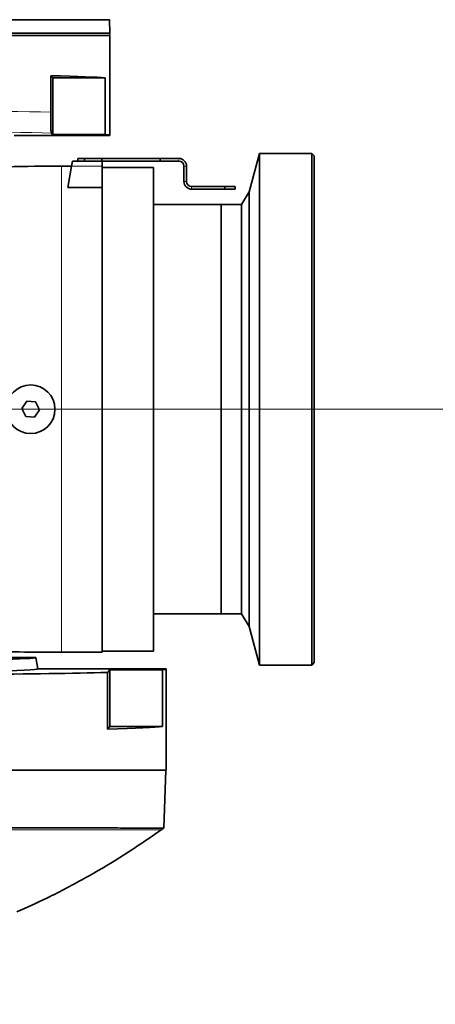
# Model space of a CAD drawing. Header units: millimetres. Extents: x 0 to 14900, y 0 to 10500.
# Tile 53 of 58: x 12897 to 13060, y 5514 to 5899. Entities that reach past the tile are written whole.
import ezdxf

# ---------------------------------------------------------------- set-up
doc = ezdxf.new("R2010")
doc.units = ezdxf.units.MM
doc.header["$LTSCALE"] = 25
doc.styles.add('SLDTEXTSTYLE0', font='TXT', dxfattribs={"width": 0.605})
doc.dimstyles.new('SLDDIMSTYLE1', dxfattribs={"dimtxt": 87.5, "dimasz": 87.5, "dimexe": 0, "dimexo": 0.0625, "dimgap": 21.875, "dimtad": 1, "dimdec": 4, "dimlfac": 25, "dimzin": 12, "dimdsep": 46, "dimtxsty": 'SLDTEXTSTYLE0', "dimsah": 1, "dimcen": 0.09, "dimadec": 1, "dimazin": 3, "dimtfac": 1, "dimtofl": 0, "dimtmove": 0, "dimatfit": 3, "dimfxl": 1, "dimfrac": 2, "dimtolj": 1, "dimtzin": 12, "dimarcsym": 0})
doc.dimstyles.new('SLDDIMSTYLE2', dxfattribs={"dimtxt": 87.5, "dimasz": 87.5, "dimexe": 0, "dimexo": 0.0625, "dimgap": 21.875, "dimtad": 1, "dimdec": 1, "dimrnd": 1e-09, "dimzin": 12, "dimdsep": 46, "dimtxsty": 'SLDTEXTSTYLE0', "dimsah": 1, "dimcen": 0, "dimadec": 0, "dimazin": 3, "dimtfac": 1, "dimtofl": 0, "dimtmove": 0, "dimatfit": 3, "dimfxl": 1, "dimfrac": 2, "dimtolj": 1, "dimtzin": 12, "dimarcsym": 0})

# ---------------------------------------------------------------- blocks, each defined once
blk = doc.blocks.new('_D_6')
at = {"color": 7, "linetype": 'Continuous', "lineweight": 0}
for p, q in [((7841.41, 6286.05), (7563.2, 6335.1)), ((12219.02, 5746.7), (14288.72, 5746.7))]:
    blk.add_line(p, q, dxfattribs=at)
at = {"color": 7, "linetype": 'Continuous', "lineweight": 18}
blk.add_arc((10900.22, 5746.7), 3351, 0, 170, dxfattribs=at)
for points in [[(7600.13, 6328.59), (7628.73, 6412.23), (7604.17, 6416.89)], [(14251.22, 5746.7), (14262.57, 5834.35), (14237.57, 5834.03)]]:
    blk.add_solid(points, dxfattribs=at)
at = {"color": 7, "linetype": 'Continuous', "lineweight": 18, "insert": (11078.26, 9208.14), "char_height": 87.5, "attachment_point": 1, "rotation": 355, "style": 'SLDTEXTSTYLE0'}
blk.add_mtext('170°', dxfattribs=at)
blk = doc.blocks.new('_D_7')
at = {"color": 7, "linetype": 'Continuous', "lineweight": 0}
for p, q in [((12219.02, 5746.7), (14288.59, 5746.7)), ((7841.41, 5207.35), (7563.33, 5158.31))]:
    blk.add_line(p, q, dxfattribs=at)
at = {"color": 7, "linetype": 'Continuous', "lineweight": 18}
blk.add_arc((10900.22, 5746.7), 3350.87, 190, 0, dxfattribs=at)
for points in [[(14251.09, 5746.7), (14237.45, 5659.37), (14262.44, 5659.04)], [(7600.26, 5164.82), (7604.29, 5076.53), (7628.86, 5081.19)]]:
    blk.add_solid(points, dxfattribs=at)
at = {"color": 7, "linetype": 'Continuous', "lineweight": 18, "insert": (11058.59, 2510.11), "char_height": 87.5, "attachment_point": 1, "rotation": 5, "style": 'SLDTEXTSTYLE0'}
blk.add_mtext('170°', dxfattribs=at)
blk = doc.blocks.new('_D_8')
at = {"color": 7, "linetype": 'Continuous', "lineweight": 0}
blk.add_line((12898.4, 8058.92), (10900.22, 5746.7), dxfattribs=at)
at = {"color": 7, "linetype": 'Continuous', "lineweight": 18}
blk.add_solid([(12898.4, 8058.92), (12831.73, 8000.89), (12850.65, 7984.55)], dxfattribs=at)
at = {"color": 7, "linetype": 'Continuous', "lineweight": 18, "insert": (11697.28, 6841.43), "char_height": 87.5, "attachment_point": 1, "rotation": 49.167, "style": 'SLDTEXTSTYLE0'}
blk.add_mtext('R3056', dxfattribs=at)

msp = doc.modelspace()

# ---------------------------------------------------------------- linework, layer by layer
at = {"color": 7, "linetype": 'Continuous', "lineweight": 35}
for p, q in [((12932.6833181, 5893.6968502), (12932.5009972, 5898.9178376)), ((12822.7182389, 5893.6968502), (12932.6833181, 5893.6968502)), ((12932.7182389, 5892.6968502), (12822.7182389, 5892.6968502)), ((12932.6133913, 5892.6968502), (12932.6833181, 5893.6968502)), ((12932.7182389, 5853.6968502), (12932.7182389, 5892.6968502)), ((12909.5383453, 5877.0267437), (12909.5383453, 5862.7913186)), ((12909.5383453, 5877.0267437), (12910.3682389, 5876.1968502)), ((12910.3682389, 5876.1968502), (12910.3682389, 5854.0459515)), ((12910.3682389, 5876.1968502), (12930.8847772, 5876.1968502)), ((12930.8847772, 5854.0459515), (12930.8847772, 5876.1968502)), ((12895.2182389, 5853.6968502), (12932.7182389, 5853.6968502)), ((12910.3682389, 5854.0459515), (12909.7874912, 5854.6266992)), ((12930.8847772, 5854.0459515), (12910.3682389, 5854.0459515)), ((12991.2182418, 5846.6968502), (12987.1800566, 5831.6261377)), ((13011.7182418, 5846.6968502), (12991.2182418, 5846.6968502)), ((12991.2182418, 5846.6968502), (12991.2182418, 5646.6968502)), ((13012.7182418, 5845.6968502), (13011.7182418, 5846.6968502)), ((13011.7182418, 5646.6968502), (13011.7182418, 5846.6968502)), ((13012.7182418, 5845.6968502), (13012.7182418, 5647.6968502)), ((12917.7182418, 5841.6968502), (12913.7182418, 5841.6968502)), ((12917.7182418, 5841.6968502), (12916.2436293, 5833.3339068)), ((12918.0708958, 5843.6968502), (12917.7182418, 5841.6968502)), ((12918.0708958, 5843.6968502), (12929.7182418, 5843.6968502)), ((12920.2182418, 5843.6968502), (12920.2182418, 5844.6968502)), ((12920.2182418, 5844.6968502), (12922.7182418, 5844.6968502)), ((12922.7182418, 5844.6968502), (12922.7182418, 5843.6968502)), ((12922.7182418, 5844.6968502), (12929.5365729, 5844.6968502)), ((12929.5365729, 5843.6968502), (12929.5365729, 5844.6968502)), ((12929.5365729, 5844.6968502), (12952.4182418, 5844.6968502)), ((12929.7182418, 5843.6968502), (12929.7182418, 5841.6968502)), ((12929.7182418, 5843.6968502), (12952.4182418, 5843.6968502)), ((12929.7182418, 5833.3339068), (12929.7182418, 5841.6968502)), ((12952.4182418, 5843.6968502), (12952.4182418, 5844.6968502)), ((12952.4182418, 5844.6968502), (12959.7182418, 5844.6968502)), ((12952.4182418, 5843.6968502), (12959.7182418, 5843.6968502)), ((12961.7182418, 5841.6968502), (12961.7182418, 5835.6968502)), ((12962.7182418, 5841.6968502), (12962.7182418, 5835.6968502)), ((12949.7182418, 5841.1968502), (12929.7182418, 5841.1968502)), ((12949.7182418, 5841.1968502), (12949.7182418, 5652.1968502)), ((12977.7182418, 5833.6968502), (12964.7182418, 5833.6968502)), ((12977.7182418, 5832.6968502), (12977.7182418, 5833.6968502)), ((12977.7182418, 5833.6968502), (12981.7182418, 5833.6968502)), ((12981.7182418, 5833.6968502), (12981.7182418, 5832.6968502)), ((12929.7182418, 5833.3339068), (12916.2436293, 5833.3339068)), ((12929.7182418, 5833.3339068), (12929.7182418, 5651.6968502)), ((12977.7182418, 5832.6968502), (12964.7182418, 5832.6968502)), ((12981.7182418, 5832.6968502), (12977.7182418, 5832.6968502)), ((12987.1800566, 5831.6261377), (12984.2182418, 5826.6968502)), ((12987.1800566, 5831.6261377), (12987.1800566, 5661.7675626)), ((12976.2182418, 5826.6968502), (12949.7182418, 5826.6968502)), ((12977.2233963, 5826.6968502), (12976.2182418, 5826.6968502)), ((12976.2182418, 5826.6968502), (12976.2182418, 5666.6968502)), ((12976.2182418, 5746.6968502), (12976.2182418, 5826.6968502)), ((12980.7233963, 5826.6968502), (12980.217416, 5826.6968502)), ((12984.2182418, 5826.6968502), (12983.717416, 5826.6968502)), ((12984.2182418, 5826.6968502), (12984.2182418, 5666.6968502)), ((12900.1846596, 5749.8029934), (12898.2614518, 5746.9218006)), ((12903.6414496, 5749.5780429), (12900.1846596, 5749.8029934)), ((12905.1750319, 5746.4718997), (12903.6414496, 5749.5780429)), ((12898.2614518, 5746.9218006), (12899.795034, 5743.8156574)), ((12898.5724951, 5746.2918083), (12898.5724951, 5747.3877802)), ((12903.2518241, 5743.590707), (12905.1750319, 5746.4718997)), ((12976.2182418, 5666.6968502), (12976.2182418, 5746.6968502)), ((12899.795034, 5743.8156574), (12903.2518241, 5743.590707)), ((12949.7182418, 5666.6968502), (12976.2182418, 5666.6968502)), ((12976.2182418, 5666.6968502), (12984.2182418, 5666.6968502)), ((12984.2182418, 5666.6968502), (12987.1800566, 5661.7675626)), ((12987.1800566, 5661.7675626), (12991.2182418, 5646.6968502)), ((12903.7182389, 5649.6968502), (12891.4240103, 5649.6968502)), ((12904.5117103, 5645.1968502), (12903.7182389, 5649.6968502)), ((12913.7182418, 5651.6968502), (12929.7182418, 5651.6968502)), ((12929.7182418, 5652.1968502), (12949.7182418, 5652.1968502)), ((12954.7182389, 5645.1968502), (12904.5117103, 5645.1968502)), ((12954.7182389, 5605.6968502), (12954.7182389, 5645.1968502)), ((12991.2182418, 5646.6968502), (13011.7182418, 5646.6968502)), ((13011.7182418, 5646.6968502), (13012.7182418, 5647.6968502)), ((12932.7182389, 5644.8477489), (12931.7148478, 5643.8443578)), ((12931.7148478, 5621.6934591), (12931.7148478, 5643.8443578)), ((12953.3027331, 5644.8477489), (12932.7182389, 5644.8477489)), ((12932.7182389, 5622.6968502), (12932.7182389, 5644.8477489)), ((12953.3027331, 5644.8477489), (12953.3027331, 5622.6968502)), ((12932.7182389, 5622.6968502), (12931.7148478, 5621.6934591)), ((12953.3027331, 5622.6968502), (12932.7182389, 5622.6968502)), ((12954.7182389, 5605.6968502), (12812.7182389, 5605.6968502)), ((12953.8218663, 5583.0280959), (12954.6134766, 5605.6968502))]:
    msp.add_line(p, q, dxfattribs=at)
at = {"color": 8, "linetype": 'Continuous', "lineweight": 18}
for p, q in [((12913.7182418, 5651.6968502), (12913.7182418, 5841.6968502)), ((12917.7182418, 5841.6968502), (12929.7182418, 5841.6968502)), ((12959.7182418, 5843.6968502), (12959.7182418, 5844.1968502)), ((12961.7182418, 5841.6968502), (12962.7182418, 5841.6968502)), ((12962.7182418, 5835.6968502), (12961.7182418, 5835.6968502)), ((12964.7182418, 5833.6968502), (12964.7182418, 5832.6968502))]:
    msp.add_line(p, q, dxfattribs=at)
at = {"color": 7, "linetype": 'Continuous', "lineweight": 35}
msp.add_circle((12901.7182418, 5746.6968502), 9.5, dxfattribs=at)
at = {"color": 7, "linetype": 'Continuous', "lineweight": 18}
msp.add_arc((10900.2182389, 5746.6968502), 3056, 190, 170, dxfattribs=at)
at = {"color": 7, "linetype": 'Continuous', "lineweight": 35}
for centre, radius, start, end in [((12913.7182418, 4941.6968502), 900, 90, 92.6841153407), ((12959.7182418, 5841.6968502), 3, 0.000000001, 90), ((12959.7182418, 5841.6968502), 2, 0.000000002, 90), ((12964.7182418, 5835.6968502), 3, 180, 270), ((12964.7182418, 5835.6968502), 2, 180, 270), ((12913.7182418, 6551.6968502), 900, 267.8980222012, 270)]:
    msp.add_arc(centre, radius, start, end, dxfattribs=at)
for centre, major_axis, ratio, start_param, end_param in [((12822.7182389, 5875.8477489), (110, 0), 0.0174550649, 0.182835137, 0.6611710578), ((12822.7182389, 5853.6968502), (110, 0), 0.0174550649, 0, 0.182835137), ((12812.7182389, 5649.6919613), (91.000431, 0), 0.0174551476, 3.8843112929, 6.2862631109), ((12812.7182389, 5645.1919187), (91.7939062, 0), 0.0174551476, 4.9233415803, 6.2862631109), ((12812.7182389, 5645.1968502), (142, 0), 0.0174550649, 6.141870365, 6.2831853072), ((12812.7182389, 5645.1968502), (142, 0), 0.0174550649, 4.7123889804, 5.7060044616), ((12812.7182389, 5623.0459515), (142, 0), 0.0174550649, 5.7060044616, 6.141870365)]:
    msp.add_ellipse(centre, major_axis=major_axis, ratio=ratio, start_param=start_param, end_param=end_param, dxfattribs=at)
at = {"color": 8, "linetype": 'Continuous', "lineweight": 18}
for centre, major_axis, ratio, start_param in [((12822.7182389, 5861.6980688), (110, 0), 0.0161856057, 0.6611710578), ((12822.7182389, 5853.6992872), (102, 0), 0.0174550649, 0.5479003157)]:
    msp.add_ellipse(centre, major_axis=major_axis, ratio=ratio, start_param=start_param, end_param=1.5707963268, dxfattribs=at)
at = {"color": 7, "linetype": 'Continuous', "lineweight": 35}
for points, knots in [([(12932.4111964, 5898.9147017), (12932.4351972, 5898.914755), (12932.5275156, 5898.9149599), (12931.8717463, 5898.9137846), (12930.4581826, 5898.9159175), (12928.2470899, 5898.9126585), (12925.2751046, 5898.9139217), (12921.5686589, 5898.9120505), (12917.1688201, 5898.9101973), (12912.1316284, 5898.9110181), (12906.4046523, 5898.9067982), (12900.0901254, 5898.9076553), (12893.2447274, 5898.9044578), (12885.9396051, 5898.902849), (12878.104703, 5898.9019335), (12869.8858345, 5898.8986219), (12861.3572108, 5898.8984674), (12852.6058384, 5898.8951567), (12843.5493368, 5898.8944408), (12833.5667767, 5898.8918181), (12826.5711043, 5898.890606), (12822.7182389, 5898.8899385)], [0, 0, 0, 0, 0.0192032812, 0.0738648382, 0.1268590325, 0.180224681, 0.2339820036, 0.2886455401, 0.3416289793, 0.3949837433, 0.4487664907, 0.5034314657, 0.5563641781, 0.6096670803, 0.663543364, 0.7182049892, 0.7711873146, 0.8245650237, 0.8783224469, 0.9329861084, 1, 1, 1, 1]), ([(12909.5383453, 5862.7913186), (12909.5397419, 5862.1391052), (12909.5425253, 5860.8392649), (12909.5650708, 5858.8788766), (12909.5985073, 5857.3017691), (12909.6397492, 5856.1252236), (12909.6840882, 5855.3079958), (12909.7335935, 5854.7663462), (12909.7695196, 5854.6732629), (12909.7874912, 5854.6266992)], [0, 0, 0, 0, 0.1085608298, 0.2163582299, 0.3822981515, 0.5188125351, 0.6556252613, 0.8277312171, 1, 1, 1, 1]), ([(12980.217416, 5826.6968349), (12980.2176654, 5826.6968395), (12980.2205474, 5826.6968929), (12980.2037033, 5826.6965791), (12980.1671764, 5826.6959168), (12980.116023, 5826.6950103), (12980.0451907, 5826.6938063), (12979.9562131, 5826.6924035), (12979.8554541, 5826.6909045), (12979.7380812, 5826.6893249), (12979.607066, 5826.6878007), (12979.4673446, 5826.6863519), (12979.3161418, 5826.6850812), (12979.1572029, 5826.6840977), (12978.9938243, 5826.6833328), (12978.8254077, 5826.682931), (12978.6562052, 5826.6829266), (12978.5293883, 5826.6831245), (12978.3623132, 5826.6836458), (12978.1992269, 5826.684535), (12978.0443848, 5826.6857182), (12977.9332623, 5826.6867236), (12977.8282393, 5826.6878136), (12977.7284341, 5826.6889761), (12977.605803, 5826.6905516), (12977.498584, 5826.6921124), (12977.4092966, 5826.6935237), (12977.3328301, 5826.6947921), (12977.2754381, 5826.6958052), (12977.239781, 5826.6964524), (12977.2203343, 5826.6968112), (12977.2223624, 5826.6967738), (12977.2233963, 5826.6967547)], [0, 0, 0, 0, 0.0049963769, 0.0577296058, 0.084423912, 0.1115558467, 0.1642946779, 0.1909897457, 0.2181192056, 0.2710436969, 0.2978316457, 0.3250539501, 0.3782534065, 0.4051808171, 0.4325455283, 0.4859378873, 0.5130371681, 0.5405297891, 0.5671141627, 0.6211875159, 0.6487418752, 0.6753910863, 0.7022276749, 0.7293551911, 0.7568818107, 0.810155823, 0.8371269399, 0.8645455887, 0.9175392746, 0.9443679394, 0.9716406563, 1, 1, 1, 1]), ([(12983.717416, 5826.6968349), (12983.7176654, 5826.6968395), (12983.7205474, 5826.6968929), (12983.7037033, 5826.6965791), (12983.6671764, 5826.6959168), (12983.616023, 5826.6950103), (12983.5451907, 5826.6938063), (12983.4562131, 5826.6924035), (12983.3554541, 5826.6909045), (12983.2380812, 5826.6893249), (12983.107066, 5826.6878007), (12982.9673446, 5826.6863519), (12982.8161418, 5826.6850812), (12982.657203, 5826.6840977), (12982.4938239, 5826.6833328), (12982.3254104, 5826.682931), (12982.1562006, 5826.6829266), (12982.0084232, 5826.683157), (12981.8416432, 5826.6837438), (12981.6800679, 5826.6846816), (12981.5443794, 5826.6857182), (12981.4332637, 5826.6867236), (12981.3282389, 5826.6878136), (12981.2284342, 5826.6889761), (12981.1058583, 5826.6905509), (12980.9986305, 5826.6921117), (12980.9093314, 5826.6935231), (12980.8328301, 5826.6947921), (12980.7754381, 5826.6958052), (12980.739781, 5826.6964524), (12980.7203343, 5826.6968112), (12980.7223624, 5826.6967738), (12980.7233963, 5826.6967547)], [0, 0, 0, 0, 0.0049962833, 0.0577285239, 0.0844223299, 0.111553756, 0.1642915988, 0.1909861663, 0.2181151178, 0.2710386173, 0.297826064, 0.3250478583, 0.3782463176, 0.4051732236, 0.4325374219, 0.4859287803, 0.5130275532, 0.540519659, 0.5805368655, 0.6211944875, 0.6487483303, 0.675397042, 0.7022331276, 0.7293601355, 0.7568862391, 0.8101104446, 0.8371299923, 0.8645481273, 0.91754082, 0.944368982, 0.9716411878, 1, 1, 1, 1]), ([(12812.7182389, 5583.0864659), (12816.0831733, 5583.0832566), (12822.8127406, 5583.0768383), (12832.8720848, 5583.0001121), (12842.8284049, 5583.037791), (12852.6468831, 5583.071242), (12862.2430822, 5583.0540854), (12871.6007215, 5583.0424471), (12880.6401325, 5583.0455769), (12889.3454822, 5583.0513415), (12897.6422892, 5583.0499725), (12905.5161154, 5583.0445421), (12912.8998596, 5583.0401941), (12919.7807534, 5583.0401648), (12926.1000162, 5583.0417847), (12931.8464271, 5583.0377176), (12936.9710658, 5583.0320305), (12941.4651109, 5583.0317369), (12945.2904492, 5583.0309097), (12948.4388379, 5583.0297349), (12950.8893886, 5583.0303646), (12952.6157257, 5583.0315861), (12953.6521794, 5583.0308398), (12953.7466149, 5583.0297002), (12953.7914037, 5583.0291596)], [0, 0, 0, 0, 0.04554452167, 0.09108496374, 0.13686093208, 0.18240133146, 0.22817778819, 0.27371811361, 0.31949328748, 0.36503363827, 0.41080912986, 0.45634948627, 0.50212489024, 0.54766523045, 0.59344058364, 0.63898094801, 0.68475640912, 0.73029675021, 0.77607211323, 0.82161246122, 0.86738783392, 0.9129281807, 0.9587035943, 1, 1, 1, 1]), ([(12896.294544, 5550.2754353), (12900.2273788, 5552.0230917), (12909.5224407, 5556.1535917), (12923.6893032, 5563.705163), (12938.6656187, 5572.5481189), (12948.138852, 5579.100519), (12952.7806979, 5582.3111686)], [0, 0, 0, 0, 0.198423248, 0.468963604, 0.7397943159, 1, 1, 1, 1]), ([(12952.7963993, 5582.2988547), (12952.9773826, 5582.4277196), (12953.33935, 5582.6854499), (12953.7013184, 5582.9431789), (12953.8823029, 5583.0720436)], [0, 0, 0, 0, 0.4999991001, 1, 1, 1, 1])]:
    msp.add_open_spline(points, degree=3, knots=knots, dxfattribs=at)
at = {"color": 8, "linetype": 'Continuous', "lineweight": 18}
msp.add_open_spline([(12812.7182389, 5582.3401454), (12816.4007956, 5582.3316376), (12823.7468655, 5582.314666), (12834.6922525, 5582.2608397), (12845.5080132, 5582.3095449), (12856.1256443, 5582.3287602), (12867.310925, 5582.3021364), (12878.9019956, 5582.3074962), (12890.7027025, 5582.3152002), (12901.759717, 5582.3111129), (12911.9482436, 5582.304798), (12921.1833474, 5582.3075767), (12929.3836829, 5582.3069109), (12936.46057, 5582.3011506), (12942.3322533, 5582.3002999), (12946.9825698, 5582.2986908), (12950.3217464, 5582.3004211), (12952.4096917, 5582.2996837), (12952.6632169, 5582.2991327), (12952.7889997, 5582.2988593)], degree=3, knots=[0, 0, 0, 0, 0.0502129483, 0.1001662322, 0.1501793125, 0.20046862, 0.2504843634, 0.3126772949, 0.3750755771, 0.4378773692, 0.5001642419, 0.5623959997, 0.6251378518, 0.6876391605, 0.7498217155, 0.8122848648, 0.8752027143, 0.9380836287, 1, 1, 1, 1], dxfattribs=at)

# ---------------------------------------------------------------- dimensions: what is measured, and where the dimension line sits
at = {"color": 7, "linetype": 'Continuous', "lineweight": 18}
for base, line1, line2, picture, middle in [((11192.2769199, 9084.9428489), ((12169.0171131, 5746.6968502), (9631.4193648, 5746.6968502)), ((9808.0664408, 5939.2726792), (7890.6457457, 6277.3656811)), '_D_6', (11192.2769199, 9084.9428489)), ((11192.2656691, 2408.5794481), ((9808.0664408, 5554.1210211), (7890.6457457, 5216.0280192)), ((9631.4193648, 5746.6968502), (12169.0171131, 5746.6968502)), '_D_7', (11192.2656691, 2408.5794481))]:
    dim = msp.add_angular_dim_2l(base=base, line1=line1, line2=line2, dimstyle='SLDDIMSTYLE1', dxfattribs=at)
    dim.commit()
    dim.dimension.update_dxf_attribs({"geometry": picture, "text_midpoint": middle, "dimtype": 162})
dim = msp.add_radius_dim(center=(10900.2182389, 5746.6968502), mpoint=(12898.4034472, 8058.9234552), dimstyle='SLDDIMSTYLE2', dxfattribs=at)
dim.commit()
dim.dimension.update_dxf_attribs({"geometry": '_D_8', "text_midpoint": (11899.3110931, 6902.8104027), "dimtype": 164})

doc.saveas('drawing.dxf')
